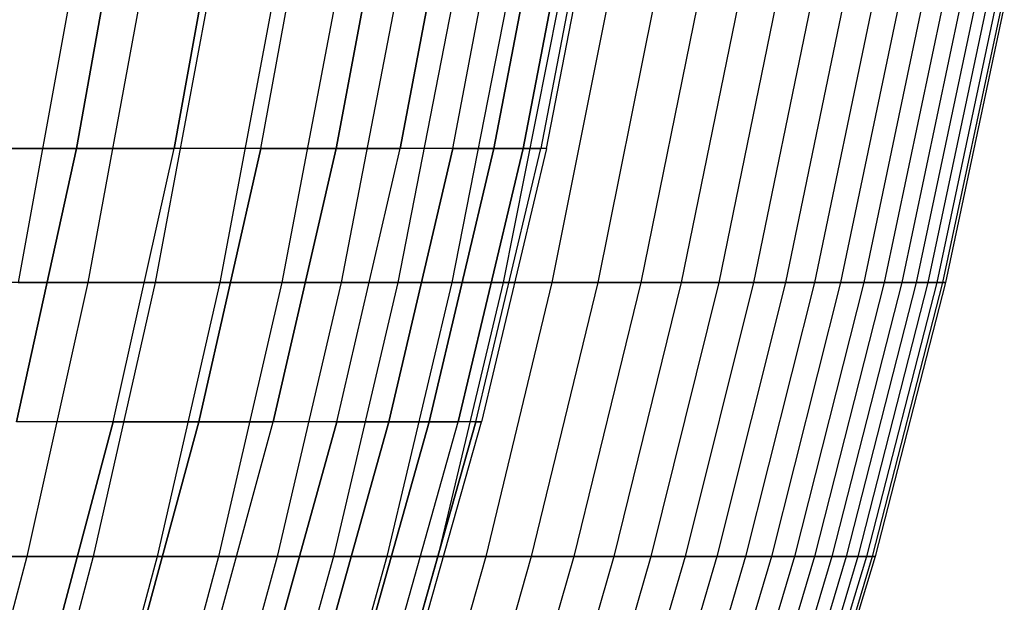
# Model space of a CAD drawing. Extents: x -125 to 125, y -143 to 0.
# Tile 128 of 241: x 50.19 to 58.94, y -99.41 to -94.24. Entities that reach past the tile are written whole.
import ezdxf

# ---------------------------------------------------------------- set-up
doc = ezdxf.new("R2010")
doc.units = 0
doc.header["$LTSCALE"] = 25.4
doc.layers.get('0').update_dxf_attribs({"linetype": 'CONTINUOUS'})

# ---------------------------------------------------------------- blocks, each defined once
blk = doc.blocks.new('NL2500026672_STL')
at = {"color": 0}
for p, q in [((50.6923, -95.3803, 20.9974), (51.1303, -92.9311, 21.1789)), ((50.6923, -95.3803, 20.9974), (51.1303, -92.9311, 21.1789)), ((51.1303, -92.9311, -21.1789), (50.6923, -95.3803, -20.9974)), ((51.1303, -92.9311, -21.1789), (50.6923, -95.3803, -20.9974)), ((51.5599, -95.3803, 18.7663), (52.0055, -92.9311, 18.9284)), ((51.5599, -95.3803, 18.7663), (52.0055, -92.9311, 18.9284)), ((52.0055, -92.9311, -18.9284), (51.5599, -95.3803, -18.7663)), ((52.0055, -92.9311, -18.9284), (51.5599, -95.3803, -18.7663)), ((52.3294, -95.3803, 16.4994), (52.7816, -92.9311, 16.642)), ((52.3294, -95.3803, 16.4994), (52.7816, -92.9311, 16.642)), ((52.3294, -95.3803, -16.4994), (52.7816, -92.9311, -16.642)), ((52.3294, -95.3803, -16.4994), (52.7816, -92.9311, -16.642)), ((52.9993, -95.3803, 14.2011), (53.4573, -92.9311, 14.3238)), ((52.9993, -95.3803, 14.2011), (53.4573, -92.9311, 14.3238)), ((53.4573, -92.9311, -14.3238), (52.9993, -95.3803, -14.2011)), ((53.4573, -92.9311, -14.3238), (52.9993, -95.3803, -14.2011)), ((53.5683, -95.3803, 11.8758), (54.0312, -92.9311, 11.9784)), ((53.5683, -95.3803, 11.8758), (54.0312, -92.9311, 11.9784)), ((54.0312, -92.9311, -11.9784), (53.5683, -95.3803, -11.8758)), ((54.0312, -92.9311, -11.9784), (53.5683, -95.3803, -11.8758)), ((54.0353, -95.3803, 9.5279), (54.5023, -92.9311, 9.6102)), ((54.0353, -95.3803, 9.5279), (54.5023, -92.9311, 9.6102)), ((54.0353, -95.3803, -9.5279), (54.5023, -92.9311, -9.6102)), ((54.0353, -95.3803, -9.5279), (54.5023, -92.9311, -9.6102)), ((54.3995, -95.3803, 7.1618), (54.8696, -92.9311, 7.2237)), ((54.3995, -95.3803, 7.1618), (54.8696, -92.9311, 7.2237)), ((54.8696, -92.9311, -7.2237), (54.3995, -95.3803, -7.1618)), ((54.8696, -92.9311, -7.2237), (54.3995, -95.3803, -7.1618)), ((54.6601, -95.3803, 4.7821), (55.1325, -92.9311, 4.8235)), ((54.6601, -95.3803, 4.7821), (55.1325, -92.9311, 4.8235)), ((55.1325, -92.9311, -4.8235), (54.6601, -95.3803, -4.7821)), ((55.1325, -92.9311, -4.8235), (54.6601, -95.3803, -4.7821)), ((55.2904, -92.9311, 2.414), (54.8167, -95.3803, 2.3933)), ((55.2904, -92.9311, -2.414), (54.8167, -95.3803, -2.3933)), ((55.2904, -92.9311, 2.414), (54.8167, -95.3803, 2.3933)), ((55.2904, -92.9311, -2.414), (54.8167, -95.3803, -2.3933)), ((54.8689, -95.3803), (55.3431, -92.9311)), ((54.8689, -95.3803), (55.3431, -92.9311)), ((50.623, -94.1127, 30.1838), (50.1744, -96.5711, 29.9163)), ((50.623, -94.1127, 30.1838), (50.1744, -96.5711, 29.9163)), ((51.2481, -94.1127, -29.1098), (50.794, -96.5711, -28.8519)), ((51.2481, -94.1127, -29.1098), (50.794, -96.5711, -28.8519)), ((51.8505, -94.1127, 28.0229), (51.391, -96.5711, 27.7746)), ((51.8505, -94.1127, 28.0229), (51.391, -96.5711, 27.7746)), ((52.4297, -94.1127, -26.9235), (51.9652, -96.5711, -26.6849)), ((52.4297, -94.1127, -26.9235), (51.9652, -96.5711, -26.6849)), ((52.9857, -94.1127, 25.8121), (52.5162, -96.5711, 25.5834)), ((52.9857, -94.1127, 25.8121), (52.5162, -96.5711, 25.5834)), ((53.5181, -94.1127, -24.6893), (53.0439, -96.5711, -24.4705)), ((53.5181, -94.1127, -24.6893), (53.0439, -96.5711, -24.4705)), ((54.0268, -94.1127, 23.5555), (53.548, -96.5711, 23.3468)), ((54.0268, -94.1127, 23.5555), (53.548, -96.5711, 23.3468)), ((54.5114, -94.1127, -22.4112), (54.0283, -96.5711, -22.2126)), ((54.5114, -94.1127, -22.4112), (54.0283, -96.5711, -22.2126)), ((54.9718, -94.1127, 21.257), (54.4846, -96.5711, 21.0686)), ((54.9718, -94.1127, 21.257), (54.4846, -96.5711, 21.0686)), ((55.4077, -94.1127, -20.0933), (54.9167, -96.5711, -19.9152)), ((55.4077, -94.1127, -20.0933), (54.9167, -96.5711, -19.9152)), ((55.819, -94.1127, 18.9207), (55.3244, -96.5711, 18.753)), ((55.819, -94.1127, 18.9207), (55.3244, -96.5711, 18.753)), ((56.2055, -94.1127, -17.7396), (55.7075, -96.5711, -17.5824)), ((56.2055, -94.1127, -17.7396), (55.7075, -96.5711, -17.5824)), ((56.567, -94.1127, 16.5507), (56.0658, -96.5711, 16.404)), ((56.567, -94.1127, 16.5507), (56.0658, -96.5711, 16.404)), ((56.9034, -94.1127, -15.3544), (56.3992, -96.5711, -15.2184)), ((56.9034, -94.1127, -15.3544), (56.3992, -96.5711, -15.2184)), ((57.2145, -94.1127, 14.1513), (56.7075, -96.5711, 14.0259)), ((57.2145, -94.1127, 14.1513), (56.7075, -96.5711, 14.0259)), ((57.5001, -94.1127, -12.9419), (56.9906, -96.5711, -12.8272)), ((57.5001, -94.1127, -12.9419), (56.9906, -96.5711, -12.8272)), ((57.7602, -94.1127, 11.7268), (57.2483, -96.5711, 11.6229)), ((57.7602, -94.1127, 11.7268), (57.2483, -96.5711, 11.6229)), ((57.9946, -94.1127, -10.5064), (57.4807, -96.5711, -10.4133)), ((57.9946, -94.1127, -10.5064), (57.4807, -96.5711, -10.4133)), ((58.2032, -94.1127, 9.2814), (57.6874, -96.5711, 9.1991)), ((58.2032, -94.1127, 9.2814), (57.6874, -96.5711, 9.1991)), ((58.3859, -94.1127, -8.0522), (57.8685, -96.5711, -7.9809)), ((58.3859, -94.1127, -8.0522), (57.8685, -96.5711, -7.9809)), ((58.5427, -94.1127, 6.8195), (58.0239, -96.5711, 6.7591)), ((58.5427, -94.1127, 6.8195), (58.0239, -96.5711, 6.7591)), ((58.6735, -94.1127, -5.5837), (58.1535, -96.5711, -5.5342)), ((58.6735, -94.1127, -5.5837), (58.1535, -96.5711, -5.5342)), ((58.7781, -94.1127, 4.3455), (58.2573, -96.5711, 4.307)), ((58.7781, -94.1127, 4.3455), (58.2573, -96.5711, 4.307)), ((58.8567, -94.1127, -3.1053), (58.3352, -96.5711, -3.0778)), ((58.8567, -94.1127, -3.1053), (58.3352, -96.5711, -3.0778)), ((58.9091, -94.1127, 1.8637), (58.3871, -96.5711, 1.8472)), ((58.9091, -94.1127, 1.8637), (58.3871, -96.5711, 1.8472)), ((58.9353, -94.1127, -0.6213), (58.413, -96.5711, -0.6158)), ((58.9353, -94.1127, -0.6213), (58.413, -96.5711, -0.6158)), ((50.6923, -95.3803, 20.9974), (49.7281, -95.3803, 23.1886)), ((50.6923, -95.3803, 20.9974), (49.7281, -95.3803, 23.1886)), ((49.7281, -95.3803, -23.1886), (50.6923, -95.3803, -20.9974)), ((49.7281, -95.3803, -23.1886), (50.6923, -95.3803, -20.9974)), ((50.1589, -97.8072, 20.7765), (50.6923, -95.3803, 20.9974)), ((50.1589, -97.8072, 20.7765), (50.6923, -95.3803, 20.9974)), ((50.6923, -95.3803, -20.9974), (50.1589, -97.8072, -20.7765)), ((50.6923, -95.3803, -20.9974), (50.1589, -97.8072, -20.7765)), ((51.5599, -95.3803, 18.7663), (50.6923, -95.3803, 20.9974)), ((51.5599, -95.3803, 18.7663), (50.6923, -95.3803, 20.9974)), ((50.6923, -95.3803, -20.9974), (51.5599, -95.3803, -18.7663)), ((50.6923, -95.3803, -20.9974), (51.5599, -95.3803, -18.7663)), ((51.0174, -97.8072, 18.5688), (51.5599, -95.3803, 18.7663)), ((51.0174, -97.8072, 18.5688), (51.5599, -95.3803, 18.7663)), ((51.0174, -97.8072, -18.5688), (51.5599, -95.3803, -18.7663)), ((51.0174, -97.8072, -18.5688), (51.5599, -95.3803, -18.7663)), ((52.3294, -95.3803, 16.4994), (51.5599, -95.3803, 18.7663)), ((52.3294, -95.3803, 16.4994), (51.5599, -95.3803, 18.7663)), ((52.3294, -95.3803, -16.4994), (51.5599, -95.3803, -18.7663)), ((52.3294, -95.3803, -16.4994), (51.5599, -95.3803, -18.7663)), ((51.7788, -97.8072, 16.3258), (52.3294, -95.3803, 16.4994)), ((51.7788, -97.8072, 16.3258), (52.3294, -95.3803, 16.4994)), ((52.3294, -95.3803, -16.4994), (51.7788, -97.8072, -16.3258)), ((52.3294, -95.3803, -16.4994), (51.7788, -97.8072, -16.3258)), ((52.9993, -95.3803, 14.2011), (52.3294, -95.3803, 16.4994)), ((52.9993, -95.3803, 14.2011), (52.3294, -95.3803, 16.4994)), ((52.3294, -95.3803, -16.4994), (52.9993, -95.3803, -14.2011)), ((52.3294, -95.3803, -16.4994), (52.9993, -95.3803, -14.2011)), ((52.4417, -97.8072, 14.0517), (52.9993, -95.3803, 14.2011)), ((52.4417, -97.8072, 14.0517), (52.9993, -95.3803, 14.2011)), ((52.9993, -95.3803, -14.2011), (52.4417, -97.8072, -14.0517)), ((52.9993, -95.3803, -14.2011), (52.4417, -97.8072, -14.0517)), ((53.5683, -95.3803, 11.8758), (52.9993, -95.3803, 14.2011)), ((53.5683, -95.3803, 11.8758), (52.9993, -95.3803, 14.2011)), ((52.9993, -95.3803, -14.2011), (53.5683, -95.3803, -11.8758)), ((52.9993, -95.3803, -14.2011), (53.5683, -95.3803, -11.8758)), ((53.0047, -97.8072, 11.7509), (53.5683, -95.3803, 11.8758)), ((53.0047, -97.8072, 11.7509), (53.5683, -95.3803, 11.8758)), ((53.0047, -97.8072, -11.7509), (53.5683, -95.3803, -11.8758)), ((53.0047, -97.8072, -11.7509), (53.5683, -95.3803, -11.8758)), ((53.4668, -97.8072, 9.4276), (54.0353, -95.3803, 9.5279)), ((53.4668, -97.8072, 9.4276), (54.0353, -95.3803, 9.5279)), ((54.0353, -95.3803, -9.5279), (53.4668, -97.8072, -9.4276)), ((54.0353, -95.3803, -9.5279), (53.4668, -97.8072, -9.4276)), ((54.0353, -95.3803, 9.5279), (53.5683, -95.3803, 11.8758)), ((54.0353, -95.3803, 9.5279), (53.5683, -95.3803, 11.8758)), ((54.0353, -95.3803, -9.5279), (53.5683, -95.3803, -11.8758)), ((54.0353, -95.3803, -9.5279), (53.5683, -95.3803, -11.8758)), ((53.8271, -97.8072, 7.0865), (54.3995, -95.3803, 7.1618)), ((53.8271, -97.8072, 7.0865), (54.3995, -95.3803, 7.1618)), ((54.3995, -95.3803, -7.1618), (53.8271, -97.8072, -7.0865)), ((54.3995, -95.3803, -7.1618), (53.8271, -97.8072, -7.0865)), ((54.3995, -95.3803, 7.1618), (54.0353, -95.3803, 9.5279)), ((54.3995, -95.3803, 7.1618), (54.0353, -95.3803, 9.5279)), ((54.0353, -95.3803, -9.5279), (54.3995, -95.3803, -7.1618)), ((54.0353, -95.3803, -9.5279), (54.3995, -95.3803, -7.1618)), ((54.085, -97.8072, 4.7318), (54.6601, -95.3803, 4.7821)), ((54.085, -97.8072, 4.7318), (54.6601, -95.3803, 4.7821)), ((54.6601, -95.3803, -4.7821), (54.085, -97.8072, -4.7318)), ((54.6601, -95.3803, -4.7821), (54.085, -97.8072, -4.7318)), ((54.2399, -97.8072, 2.3682), (54.8167, -95.3803, 2.3933)), ((54.2399, -97.8072, 2.3682), (54.8167, -95.3803, 2.3933)), ((54.2399, -97.8072, -2.3682), (54.8167, -95.3803, -2.3933)), ((54.2399, -97.8072, -2.3682), (54.8167, -95.3803, -2.3933)), ((54.8689, -95.3803), (54.2916, -97.8072)), ((54.8689, -95.3803), (54.2916, -97.8072)), ((54.6601, -95.3803, 4.7821), (54.3995, -95.3803, 7.1618)), ((54.6601, -95.3803, 4.7821), (54.3995, -95.3803, 7.1618)), ((54.3995, -95.3803, -7.1618), (54.6601, -95.3803, -4.7821)), ((54.3995, -95.3803, -7.1618), (54.6601, -95.3803, -4.7821)), ((54.8167, -95.3803, 2.3933), (54.6601, -95.3803, 4.7821)), ((54.8167, -95.3803, 2.3933), (54.6601, -95.3803, 4.7821)), ((54.6601, -95.3803, -4.7821), (54.8167, -95.3803, -2.3933)), ((54.6601, -95.3803, -4.7821), (54.8167, -95.3803, -2.3933)), ((54.8689, -95.3803), (54.8167, -95.3803, 2.3933)), ((54.8689, -95.3803), (54.8167, -95.3803, -2.3933)), ((54.8689, -95.3803), (54.8167, -95.3803, -2.3933)), ((54.8689, -95.3803), (54.8167, -95.3803, 2.3933)), ((50.794, -96.5711, -28.8519), (49.5326, -96.5711, -30.9675)), ((50.794, -96.5711, -28.8519), (49.5326, -96.5711, -30.9675)), ((50.1744, -96.5711, 29.9163), (51.391, -96.5711, 27.7746)), ((50.1744, -96.5711, 29.9163), (51.391, -96.5711, 27.7746)), ((50.794, -96.5711, -28.8519), (50.2508, -99.0055, -28.5433)), ((50.794, -96.5711, -28.8519), (50.2508, -99.0055, -28.5433)), ((51.9652, -96.5711, -26.6849), (50.794, -96.5711, -28.8519)), ((51.9652, -96.5711, -26.6849), (50.794, -96.5711, -28.8519)), ((51.391, -96.5711, 27.7746), (50.8414, -99.0055, 27.4775)), ((51.391, -96.5711, 27.7746), (50.8414, -99.0055, 27.4775)), ((51.391, -96.5711, 27.7746), (52.5162, -96.5711, 25.5834)), ((51.391, -96.5711, 27.7746), (52.5162, -96.5711, 25.5834)), ((51.9652, -96.5711, -26.6849), (51.4094, -99.0055, -26.3995)), ((51.9652, -96.5711, -26.6849), (51.4094, -99.0055, -26.3995)), ((52.5162, -96.5711, 25.5834), (51.9545, -99.0055, 25.3098)), ((52.5162, -96.5711, 25.5834), (51.9545, -99.0055, 25.3098)), ((53.0439, -96.5711, -24.4705), (51.9652, -96.5711, -26.6849)), ((53.0439, -96.5711, -24.4705), (51.9652, -96.5711, -26.6849)), ((53.0439, -96.5711, -24.4705), (52.4766, -99.0055, -24.2088)), ((53.0439, -96.5711, -24.4705), (52.4766, -99.0055, -24.2088)), ((52.5162, -96.5711, 25.5834), (53.548, -96.5711, 23.3468)), ((52.5162, -96.5711, 25.5834), (53.548, -96.5711, 23.3468)), ((53.548, -96.5711, 23.3468), (52.9753, -99.0055, 23.0971)), ((53.548, -96.5711, 23.3468), (52.9753, -99.0055, 23.0971)), ((54.0283, -96.5711, -22.2126), (53.0439, -96.5711, -24.4705)), ((54.0283, -96.5711, -22.2126), (53.0439, -96.5711, -24.4705)), ((54.0283, -96.5711, -22.2126), (53.4505, -99.0055, -21.9751)), ((54.0283, -96.5711, -22.2126), (53.4505, -99.0055, -21.9751)), ((53.548, -96.5711, 23.3468), (54.4846, -96.5711, 21.0686)), ((53.548, -96.5711, 23.3468), (54.4846, -96.5711, 21.0686)), ((54.4846, -96.5711, 21.0686), (53.9019, -99.0055, 20.8433)), ((54.4846, -96.5711, 21.0686), (53.9019, -99.0055, 20.8433)), ((54.9167, -96.5711, -19.9152), (54.0283, -96.5711, -22.2126)), ((54.9167, -96.5711, -19.9152), (54.0283, -96.5711, -22.2126)), ((54.9167, -96.5711, -19.9152), (54.3294, -99.0055, -19.7022)), ((54.9167, -96.5711, -19.9152), (54.3294, -99.0055, -19.7022)), ((54.4846, -96.5711, 21.0686), (55.3244, -96.5711, 18.753)), ((54.4846, -96.5711, 21.0686), (55.3244, -96.5711, 18.753)), ((55.3244, -96.5711, 18.753), (54.7327, -99.0055, 18.5524)), ((55.3244, -96.5711, 18.753), (54.7327, -99.0055, 18.5524)), ((55.7075, -96.5711, -17.5824), (54.9167, -96.5711, -19.9152)), ((55.7075, -96.5711, -17.5824), (54.9167, -96.5711, -19.9152)), ((55.7075, -96.5711, -17.5824), (55.1117, -99.0055, -17.3944)), ((55.7075, -96.5711, -17.5824), (55.1117, -99.0055, -17.3944)), ((55.3244, -96.5711, 18.753), (56.0658, -96.5711, 16.404)), ((55.3244, -96.5711, 18.753), (56.0658, -96.5711, 16.404)), ((56.0658, -96.5711, 16.404), (55.4661, -99.0055, 16.2286)), ((56.0658, -96.5711, 16.404), (55.4661, -99.0055, 16.2286)), ((56.3992, -96.5711, -15.2184), (55.7075, -96.5711, -17.5824)), ((56.3992, -96.5711, -15.2184), (55.7075, -96.5711, -17.5824)), ((56.3992, -96.5711, -15.2184), (55.796, -99.0055, -15.0556)), ((56.3992, -96.5711, -15.2184), (55.796, -99.0055, -15.0556)), ((56.0658, -96.5711, 16.404), (56.7075, -96.5711, 14.0259)), ((56.0658, -96.5711, 16.404), (56.7075, -96.5711, 14.0259)), ((56.7075, -96.5711, 14.0259), (56.101, -99.0055, 13.8759)), ((56.7075, -96.5711, 14.0259), (56.101, -99.0055, 13.8759)), ((56.9906, -96.5711, -12.8272), (56.3811, -99.0055, -12.6901)), ((56.9906, -96.5711, -12.8272), (56.3811, -99.0055, -12.6901)), ((56.9906, -96.5711, -12.8272), (56.3992, -96.5711, -15.2184)), ((56.9906, -96.5711, -12.8272), (56.3992, -96.5711, -15.2184)), ((57.2483, -96.5711, 11.6229), (56.6361, -99.0055, 11.4986)), ((57.2483, -96.5711, 11.6229), (56.6361, -99.0055, 11.4986)), ((56.7075, -96.5711, 14.0259), (57.2483, -96.5711, 11.6229)), ((56.7075, -96.5711, 14.0259), (57.2483, -96.5711, 11.6229)), ((57.4807, -96.5711, -10.4133), (56.8659, -99.0055, -10.3019)), ((57.4807, -96.5711, -10.4133), (56.8659, -99.0055, -10.3019)), ((57.4807, -96.5711, -10.4133), (56.9906, -96.5711, -12.8272)), ((57.4807, -96.5711, -10.4133), (56.9906, -96.5711, -12.8272)), ((57.6874, -96.5711, 9.1991), (57.0705, -99.0055, 9.1008)), ((57.6874, -96.5711, 9.1991), (57.0705, -99.0055, 9.1008)), ((57.2483, -96.5711, 11.6229), (57.6874, -96.5711, 9.1991)), ((57.2483, -96.5711, 11.6229), (57.6874, -96.5711, 9.1991)), ((57.8685, -96.5711, -7.9809), (57.2496, -99.0055, -7.8955)), ((57.8685, -96.5711, -7.9809), (57.2496, -99.0055, -7.8955)), ((58.0239, -96.5711, 6.7591), (57.4034, -99.0055, 6.6868)), ((58.0239, -96.5711, 6.7591), (57.4034, -99.0055, 6.6868)), ((57.8685, -96.5711, -7.9809), (57.4807, -96.5711, -10.4133)), ((57.8685, -96.5711, -7.9809), (57.4807, -96.5711, -10.4133)), ((58.1535, -96.5711, -5.5342), (57.5316, -99.0055, -5.4751)), ((58.1535, -96.5711, -5.5342), (57.5316, -99.0055, -5.4751)), ((58.2573, -96.5711, 4.307), (57.6342, -99.0055, 4.2609)), ((58.2573, -96.5711, 4.307), (57.6342, -99.0055, 4.2609)), ((57.6874, -96.5711, 9.1991), (58.0239, -96.5711, 6.7591)), ((57.6874, -96.5711, 9.1991), (58.0239, -96.5711, 6.7591)), ((58.3352, -96.5711, -3.0778), (57.7113, -99.0055, -3.0449)), ((58.3352, -96.5711, -3.0778), (57.7113, -99.0055, -3.0449)), ((58.3871, -96.5711, 1.8472), (57.7626, -99.0055, 1.8275)), ((58.3871, -96.5711, 1.8472), (57.7626, -99.0055, 1.8275)), ((58.413, -96.5711, -0.6158), (57.7883, -99.0055, -0.6092)), ((58.413, -96.5711, -0.6158), (57.7883, -99.0055, -0.6092)), ((58.1535, -96.5711, -5.5342), (57.8685, -96.5711, -7.9809)), ((58.1535, -96.5711, -5.5342), (57.8685, -96.5711, -7.9809)), ((58.0239, -96.5711, 6.7591), (58.2573, -96.5711, 4.307)), ((58.0239, -96.5711, 6.7591), (58.2573, -96.5711, 4.307)), ((58.3352, -96.5711, -3.0778), (58.1535, -96.5711, -5.5342)), ((58.3352, -96.5711, -3.0778), (58.1535, -96.5711, -5.5342)), ((58.2573, -96.5711, 4.307), (58.3871, -96.5711, 1.8472)), ((58.2573, -96.5711, 4.307), (58.3871, -96.5711, 1.8472)), ((58.413, -96.5711, -0.6158), (58.3352, -96.5711, -3.0778)), ((58.413, -96.5711, -0.6158), (58.3352, -96.5711, -3.0778)), ((58.3871, -96.5711, 1.8472), (58.413, -96.5711, -0.6158)), ((58.3871, -96.5711, 1.8472), (58.413, -96.5711, -0.6158)), ((51.0174, -97.8072, 18.5688), (50.1589, -97.8072, 20.7765)), ((51.0174, -97.8072, 18.5688), (50.1589, -97.8072, 20.7765)), ((51.0174, -97.8072, -18.5688), (50.1589, -97.8072, -20.7765)), ((51.0174, -97.8072, -18.5688), (50.1589, -97.8072, -20.7765)), ((50.379, -100.2075, 18.3365), (51.0174, -97.8072, 18.5688)), ((50.379, -100.2075, 18.3365), (51.0174, -97.8072, 18.5688)), ((51.0174, -97.8072, -18.5688), (50.379, -100.2075, -18.3365)), ((51.0174, -97.8072, -18.5688), (50.379, -100.2075, -18.3365)), ((51.7788, -97.8072, 16.3258), (51.0174, -97.8072, 18.5688)), ((51.7788, -97.8072, 16.3258), (51.0174, -97.8072, 18.5688)), ((51.0174, -97.8072, -18.5688), (51.7788, -97.8072, -16.3258)), ((51.0174, -97.8072, -18.5688), (51.7788, -97.8072, -16.3258)), ((51.1309, -100.2075, 16.1215), (51.7788, -97.8072, 16.3258)), ((51.1309, -100.2075, 16.1215), (51.7788, -97.8072, 16.3258)), ((51.7788, -97.8072, -16.3258), (51.1309, -100.2075, -16.1215)), ((51.7788, -97.8072, -16.3258), (51.1309, -100.2075, -16.1215)), ((52.4417, -97.8072, 14.0517), (51.7788, -97.8072, 16.3258)), ((52.4417, -97.8072, 14.0517), (51.7788, -97.8072, 16.3258)), ((51.7788, -97.8072, -16.3258), (52.4417, -97.8072, -14.0517)), ((51.7788, -97.8072, -16.3258), (52.4417, -97.8072, -14.0517)), ((51.7854, -100.2075, 13.8759), (52.4417, -97.8072, 14.0517)), ((51.7854, -100.2075, 13.8759), (52.4417, -97.8072, 14.0517)), ((51.7854, -100.2075, -13.8759), (52.4417, -97.8072, -14.0517)), ((51.7854, -100.2075, -13.8759), (52.4417, -97.8072, -14.0517)), ((52.3414, -100.2075, 11.6038), (53.0047, -97.8072, 11.7509)), ((52.3414, -100.2075, 11.6038), (53.0047, -97.8072, 11.7509)), ((53.0047, -97.8072, -11.7509), (52.3414, -100.2075, -11.6038)), ((53.0047, -97.8072, -11.7509), (52.3414, -100.2075, -11.6038)), ((53.0047, -97.8072, 11.7509), (52.4417, -97.8072, 14.0517)), ((53.0047, -97.8072, 11.7509), (52.4417, -97.8072, 14.0517)), ((53.0047, -97.8072, -11.7509), (52.4417, -97.8072, -14.0517)), ((53.0047, -97.8072, -11.7509), (52.4417, -97.8072, -14.0517)), ((52.7978, -100.2075, 9.3097), (53.4668, -97.8072, 9.4276)), ((52.7978, -100.2075, 9.3097), (53.4668, -97.8072, 9.4276)), ((53.4668, -97.8072, -9.4276), (52.7978, -100.2075, -9.3097)), ((53.4668, -97.8072, -9.4276), (52.7978, -100.2075, -9.3097)), ((53.4668, -97.8072, 9.4276), (53.0047, -97.8072, 11.7509)), ((53.4668, -97.8072, 9.4276), (53.0047, -97.8072, 11.7509)), ((53.0047, -97.8072, -11.7509), (53.4668, -97.8072, -9.4276)), ((53.0047, -97.8072, -11.7509), (53.4668, -97.8072, -9.4276)), ((53.1536, -100.2075, 6.9978), (53.8271, -97.8072, 7.0865)), ((53.1536, -100.2075, 6.9978), (53.8271, -97.8072, 7.0865)), ((53.8271, -97.8072, -7.0865), (53.1536, -100.2075, -6.9978)), ((53.8271, -97.8072, -7.0865), (53.1536, -100.2075, -6.9978)), ((53.4082, -100.2075, 4.6726), (54.085, -97.8072, 4.7318)), ((53.4082, -100.2075, 4.6726), (54.085, -97.8072, 4.7318)), ((53.4082, -100.2075, -4.6726), (54.085, -97.8072, -4.7318)), ((53.4082, -100.2075, -4.6726), (54.085, -97.8072, -4.7318)), ((53.8271, -97.8072, 7.0865), (53.4668, -97.8072, 9.4276)), ((53.8271, -97.8072, 7.0865), (53.4668, -97.8072, 9.4276)), ((53.4668, -97.8072, -9.4276), (53.8271, -97.8072, -7.0865)), ((53.4668, -97.8072, -9.4276), (53.8271, -97.8072, -7.0865)), ((54.2399, -97.8072, -2.3682), (53.5612, -100.2075, -2.3385)), ((53.5612, -100.2075, 2.3385), (54.2399, -97.8072, 2.3682)), ((53.5612, -100.2075, 2.3385), (54.2399, -97.8072, 2.3682)), ((54.2399, -97.8072, -2.3682), (53.5612, -100.2075, -2.3385)), ((53.6122, -100.2075), (54.2916, -97.8072)), ((53.6122, -100.2075), (54.2916, -97.8072)), ((54.085, -97.8072, 4.7318), (53.8271, -97.8072, 7.0865)), ((54.085, -97.8072, 4.7318), (53.8271, -97.8072, 7.0865)), ((53.8271, -97.8072, -7.0865), (54.085, -97.8072, -4.7318)), ((53.8271, -97.8072, -7.0865), (54.085, -97.8072, -4.7318)), ((54.2399, -97.8072, 2.3682), (54.085, -97.8072, 4.7318)), ((54.2399, -97.8072, 2.3682), (54.085, -97.8072, 4.7318)), ((54.2399, -97.8072, -2.3682), (54.085, -97.8072, -4.7318)), ((54.2399, -97.8072, -2.3682), (54.085, -97.8072, -4.7318)), ((54.2399, -97.8072, -2.3682), (54.2916, -97.8072)), ((54.2916, -97.8072), (54.2399, -97.8072, 2.3682)), ((54.2916, -97.8072), (54.2399, -97.8072, 2.3682)), ((54.2399, -97.8072, -2.3682), (54.2916, -97.8072)), ((50.2508, -99.0055, -28.5433), (49.0028, -99.0055, -30.6363)), ((50.2508, -99.0055, -28.5433), (49.0028, -99.0055, -30.6363)), ((50.2508, -99.0055, -28.5433), (49.6194, -101.4116, -28.1847)), ((50.2508, -99.0055, -28.5433), (49.6194, -101.4116, -28.1847)), ((49.6378, -99.0055, 29.5964), (50.8414, -99.0055, 27.4775)), ((49.6378, -99.0055, 29.5964), (50.8414, -99.0055, 27.4775)), ((50.8414, -99.0055, 27.4775), (50.2026, -101.4116, 27.1323)), ((50.8414, -99.0055, 27.4775), (50.2026, -101.4116, 27.1323)), ((51.4094, -99.0055, -26.3995), (50.2508, -99.0055, -28.5433)), ((51.4094, -99.0055, -26.3995), (50.2508, -99.0055, -28.5433)), ((51.4094, -99.0055, -26.3995), (50.7634, -101.4116, -26.0678)), ((51.4094, -99.0055, -26.3995), (50.7634, -101.4116, -26.0678)), ((50.8414, -99.0055, 27.4775), (51.9545, -99.0055, 25.3098)), ((50.8414, -99.0055, 27.4775), (51.9545, -99.0055, 25.3098)), ((51.9545, -99.0055, 25.3098), (51.3017, -101.4116, 24.9918)), ((51.9545, -99.0055, 25.3098), (51.3017, -101.4116, 24.9918)), ((52.4766, -99.0055, -24.2088), (51.4094, -99.0055, -26.3995)), ((52.4766, -99.0055, -24.2088), (51.4094, -99.0055, -26.3995)), ((52.4766, -99.0055, -24.2088), (51.8172, -101.4116, -23.9046)), ((52.4766, -99.0055, -24.2088), (51.8172, -101.4116, -23.9046)), ((51.9545, -99.0055, 25.3098), (52.9753, -99.0055, 23.0971)), ((51.9545, -99.0055, 25.3098), (52.9753, -99.0055, 23.0971)), ((52.9753, -99.0055, 23.0971), (52.3097, -101.4116, 22.8069)), ((52.9753, -99.0055, 23.0971), (52.3097, -101.4116, 22.8069)), ((53.4505, -99.0055, -21.9751), (52.4766, -99.0055, -24.2088)), ((53.4505, -99.0055, -21.9751), (52.4766, -99.0055, -24.2088)), ((53.4505, -99.0055, -21.9751), (52.7789, -101.4116, -21.6989)), ((53.4505, -99.0055, -21.9751), (52.7789, -101.4116, -21.6989)), ((52.9753, -99.0055, 23.0971), (53.9019, -99.0055, 20.8433)), ((52.9753, -99.0055, 23.0971), (53.9019, -99.0055, 20.8433)), ((53.9019, -99.0055, 20.8433), (53.2246, -101.4116, 20.5814)), ((53.9019, -99.0055, 20.8433), (53.2246, -101.4116, 20.5814)), ((54.3294, -99.0055, -19.7022), (53.4505, -99.0055, -21.9751)), ((54.3294, -99.0055, -19.7022), (53.4505, -99.0055, -21.9751)), ((54.3294, -99.0055, -19.7022), (53.6467, -101.4116, -19.4547)), ((54.3294, -99.0055, -19.7022), (53.6467, -101.4116, -19.4547)), ((53.9019, -99.0055, 20.8433), (54.7327, -99.0055, 18.5524)), ((53.9019, -99.0055, 20.8433), (54.7327, -99.0055, 18.5524)), ((54.7327, -99.0055, 18.5524), (54.045, -101.4116, 18.3193)), ((54.7327, -99.0055, 18.5524), (54.045, -101.4116, 18.3193)), ((55.1117, -99.0055, -17.3944), (54.3294, -99.0055, -19.7022)), ((55.1117, -99.0055, -17.3944), (54.3294, -99.0055, -19.7022)), ((55.1117, -99.0055, -17.3944), (54.4192, -101.4116, -17.1758)), ((55.1117, -99.0055, -17.3944), (54.4192, -101.4116, -17.1758)), ((54.7327, -99.0055, 18.5524), (55.4661, -99.0055, 16.2286)), ((54.7327, -99.0055, 18.5524), (55.4661, -99.0055, 16.2286)), ((55.4661, -99.0055, 16.2286), (54.7692, -101.4116, 16.0247)), ((55.4661, -99.0055, 16.2286), (54.7692, -101.4116, 16.0247)), ((55.796, -99.0055, -15.0556), (55.0949, -101.4116, -14.8664)), ((55.796, -99.0055, -15.0556), (55.0949, -101.4116, -14.8664)), ((55.796, -99.0055, -15.0556), (55.1117, -99.0055, -17.3944)), ((55.796, -99.0055, -15.0556), (55.1117, -99.0055, -17.3944)), ((56.101, -99.0055, 13.8759), (55.3961, -101.4116, 13.7016)), ((56.101, -99.0055, 13.8759), (55.3961, -101.4116, 13.7016)), ((55.4661, -99.0055, 16.2286), (56.101, -99.0055, 13.8759)), ((55.4661, -99.0055, 16.2286), (56.101, -99.0055, 13.8759)), ((56.3811, -99.0055, -12.6901), (55.6726, -101.4116, -12.5306)), ((56.3811, -99.0055, -12.6901), (55.6726, -101.4116, -12.5306)), ((56.3811, -99.0055, -12.6901), (55.796, -99.0055, -15.0556)), ((56.3811, -99.0055, -12.6901), (55.796, -99.0055, -15.0556)), ((56.6361, -99.0055, 11.4986), (55.9244, -101.4116, 11.3541)), ((56.6361, -99.0055, 11.4986), (55.9244, -101.4116, 11.3541)), ((56.101, -99.0055, 13.8759), (56.6361, -99.0055, 11.4986)), ((56.101, -99.0055, 13.8759), (56.6361, -99.0055, 11.4986)), ((56.8659, -99.0055, -10.3019), (56.1514, -101.4116, -10.1725)), ((56.8659, -99.0055, -10.3019), (56.1514, -101.4116, -10.1725)), ((57.0705, -99.0055, 9.1008), (56.3534, -101.4116, 8.9864)), ((57.0705, -99.0055, 9.1008), (56.3534, -101.4116, 8.9864)), ((56.8659, -99.0055, -10.3019), (56.3811, -99.0055, -12.6901)), ((56.8659, -99.0055, -10.3019), (56.3811, -99.0055, -12.6901)), ((57.2496, -99.0055, -7.8955), (56.5303, -101.4116, -7.7963)), ((57.2496, -99.0055, -7.8955), (56.5303, -101.4116, -7.7963)), ((56.6361, -99.0055, 11.4986), (57.0705, -99.0055, 9.1008)), ((56.6361, -99.0055, 11.4986), (57.0705, -99.0055, 9.1008)), ((57.4034, -99.0055, 6.6868), (56.6821, -101.4116, 6.6028)), ((57.4034, -99.0055, 6.6868), (56.6821, -101.4116, 6.6028)), ((57.5316, -99.0055, -5.4751), (56.8087, -101.4116, -5.4063)), ((57.5316, -99.0055, -5.4751), (56.8087, -101.4116, -5.4063)), ((57.2496, -99.0055, -7.8955), (56.8659, -99.0055, -10.3019)), ((57.2496, -99.0055, -7.8955), (56.8659, -99.0055, -10.3019)), ((57.6342, -99.0055, 4.2609), (56.9101, -101.4116, 4.2074)), ((57.6342, -99.0055, 4.2609), (56.9101, -101.4116, 4.2074)), ((57.7113, -99.0055, -3.0449), (56.9861, -101.4116, -3.0066)), ((57.7113, -99.0055, -3.0449), (56.9861, -101.4116, -3.0066)), ((57.7626, -99.0055, 1.8275), (57.0368, -101.4116, 1.8045)), ((57.7626, -99.0055, 1.8275), (57.0368, -101.4116, 1.8045)), ((57.7883, -99.0055, -0.6092), (57.0622, -101.4116, -0.6016)), ((57.7883, -99.0055, -0.6092), (57.0622, -101.4116, -0.6016)), ((57.0705, -99.0055, 9.1008), (57.4034, -99.0055, 6.6868)), ((57.0705, -99.0055, 9.1008), (57.4034, -99.0055, 6.6868)), ((57.5316, -99.0055, -5.4751), (57.2496, -99.0055, -7.8955)), ((57.5316, -99.0055, -5.4751), (57.2496, -99.0055, -7.8955)), ((57.4034, -99.0055, 6.6868), (57.6342, -99.0055, 4.2609)), ((57.4034, -99.0055, 6.6868), (57.6342, -99.0055, 4.2609)), ((57.7113, -99.0055, -3.0449), (57.5316, -99.0055, -5.4751)), ((57.7113, -99.0055, -3.0449), (57.5316, -99.0055, -5.4751)), ((57.6342, -99.0055, 4.2609), (57.7626, -99.0055, 1.8275)), ((57.6342, -99.0055, 4.2609), (57.7626, -99.0055, 1.8275)), ((57.7883, -99.0055, -0.6092), (57.7113, -99.0055, -3.0449)), ((57.7883, -99.0055, -0.6092), (57.7113, -99.0055, -3.0449)), ((57.7626, -99.0055, 1.8275), (57.7883, -99.0055, -0.6092)), ((57.7626, -99.0055, 1.8275), (57.7883, -99.0055, -0.6092))]:
    blk.add_line(p, q, dxfattribs=at)

msp = doc.modelspace()

# ---------------------------------------------------------------- block references
at = {"color": 253}
msp.add_blockref('NL2500026672_STL', (0, 0), dxfattribs=at)

doc.saveas('drawing.dxf')
